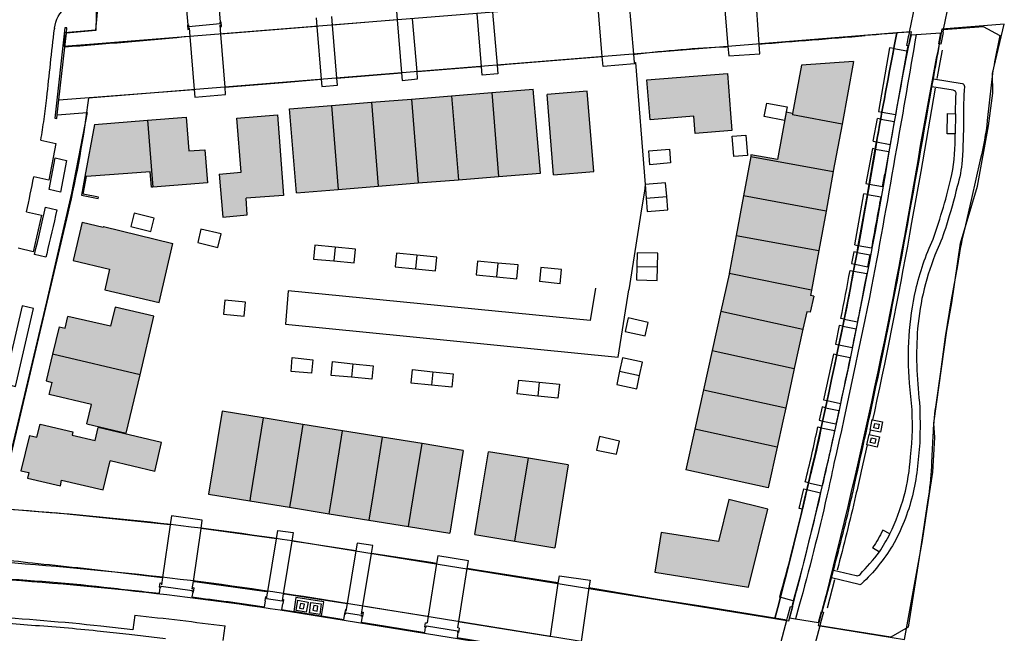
# Model space of a CAD drawing. Header units: metres. Extents: x 89795 to 94000, y 463250 to 466585.
# Tile 138 of 185: x 90642 to 90789, y 465479 to 465571. Entities that reach past the tile are written whole.
import ezdxf

# ---------------------------------------------------------------- set-up
doc = ezdxf.new("R2010")
doc.units = ezdxf.units.M
doc.layers.add('92.1_Bestaande bebouwing - Existing building H', color=7, linetype='Continuous', true_color=0xb5b6af)
doc.layers.add('XXX_Background', color=3, linetype='Continuous')

msp = doc.modelspace()

# ---------------------------------------------------------------- hatches: boundary and pattern name
at = {"layer": '92.1_Bestaande bebouwing - Existing building H'}
for points in [[(90766.21, 465564.82), (90758.43, 465564.26), (90757.11, 465557.08), (90757.08, 465556.85), (90764.48, 465555.49)], [(90747.37, 465563.02), (90735.36, 465562.1), (90735.84, 465556.13), (90742.34, 465556.65), (90742.54, 465554.1), (90748.02, 465554.53), (90747.82, 465557.09)], [(90712.2, 465560.2), (90706.22, 465559.71), (90707.23, 465547.19), (90713.21, 465547.66)], [(90718.39, 465560.7), (90712.2, 465560.2), (90713.21, 465547.66), (90719.48, 465548.17)], [(90726.45, 465560.38), (90720.46, 465559.9), (90721.43, 465547.91), (90727.43, 465548.4)], [(90694.26, 465558.75), (90688.28, 465558.26), (90689.28, 465545.75), (90695.26, 465546.23)], [(90700.24, 465559.23), (90694.26, 465558.75), (90695.26, 465546.23), (90701.24, 465546.71)], [(90706.22, 465559.71), (90700.24, 465559.23), (90701.24, 465546.71), (90707.23, 465547.19)], [(90688.28, 465558.26), (90682.02, 465557.76), (90683.04, 465545.25), (90689.28, 465545.75)], [(90764.48, 465555.49), (90757.08, 465556.85), (90757.11, 465557.08), (90756.13, 465557.28), (90754.83, 465550.21), (90750.89, 465550.91), (90750.85, 465550.67), (90763.17, 465548.41), (90763.17, 465548.44)], [(90660.82, 465556.07), (90652.92, 465555.42), (90651.48, 465547.65), (90651.7, 465547.66), (90657.88, 465548.11), (90661.24, 465548.38), (90661.44, 465546.07), (90661.62, 465546.09)], [(90666.59, 465556.54), (90660.82, 465556.07), (90661.62, 465546.09), (90669.76, 465546.73), (90669.37, 465551.65), (90666.99, 465551.48)], [(90680.21, 465556.85), (90674.17, 465556.36), (90674.83, 465548.29), (90671.54, 465548.02), (90672.07, 465541.61), (90675.72, 465541.92), (90675.53, 465544.42), (90681.11, 465544.84)], [(90763.17, 465548.41), (90750.85, 465550.67), (90749.77, 465544.77), (90762.09, 465542.51)], [(90762.09, 465542.51), (90749.77, 465544.77), (90748.68, 465538.87), (90761.01, 465536.61)], [(90664.61, 465537.69), (90654.24, 465540.19), (90654.23, 465540.12), (90651.07, 465540.84), (90649.71, 465535.15), (90655.18, 465533.85), (90654.44, 465530.73), (90662.55, 465528.84)], [(90761.01, 465536.61), (90748.68, 465538.87), (90747.64, 465533.19), (90759.93, 465530.71)], [(90760.26, 465529.79), (90759.78, 465529.89), (90759.93, 465530.71), (90747.64, 465533.19), (90747.62, 465533.1), (90746.4, 465527.55), (90758.65, 465524.86), (90759.22, 465527.46), (90759.74, 465527.4)], [(90661.79, 465526.81), (90655.99, 465528.15), (90655.3, 465525.31), (90648.95, 465526.78), (90648.52, 465525.02), (90647.66, 465525.22), (90646.66, 465521.15), (90659.71, 465518.04)], [(90758.65, 465524.86), (90746.4, 465527.55), (90745.11, 465521.69), (90757.35, 465519)], [(90659.71, 465518.04), (90646.66, 465521.15), (90645.68, 465517.16), (90646.58, 465516.94), (90646.14, 465515.14), (90652.49, 465513.63), (90651.79, 465510.74), (90657.65, 465509.35)], [(90757.3, 465518.76), (90757.35, 465519), (90745.11, 465521.69), (90743.82, 465515.83), (90756.07, 465513.14)], [(90756.07, 465513.14), (90743.82, 465515.83), (90742.52, 465509.97), (90754.78, 465507.28), (90755.64, 465511.17)], [(90684.03, 465510.66), (90671.96, 465512.62), (90669.95, 465500.24), (90671.46, 465500), (90676.1, 465499.25), (90682.02, 465498.29)], [(90662.92, 465507.94), (90653.45, 465510.18), (90653, 465508.26), (90649.57, 465509.08), (90649.69, 465509.57), (90644.79, 465510.71), (90644.33, 465508.75), (90643.2, 465509.01), (90641.92, 465503.75), (90643.1, 465503.49), (90642.9, 465502.62), (90647.82, 465501.48), (90648.01, 465502.33), (90654.22, 465500.88), (90655.23, 465505.21), (90661.91, 465503.65)], [(90689.95, 465509.71), (90684.03, 465510.66), (90682.3, 465500), (90682.02, 465498.29), (90687.95, 465497.33), (90688.38, 465500)], [(90695.87, 465508.75), (90689.95, 465509.71), (90688.38, 465500), (90687.95, 465497.33), (90693.87, 465496.37), (90694.46, 465500)], [(90701.8, 465507.79), (90695.87, 465508.75), (90694.46, 465500), (90693.87, 465496.37), (90699.79, 465495.41), (90700.54, 465500)], [(90754.78, 465507.28), (90742.52, 465509.97), (90741.18, 465503.89), (90753.45, 465501.21)], [(90706.86, 465500), (90707.96, 465506.79), (90701.8, 465507.79), (90700.54, 465500), (90699.79, 465495.41), (90705.95, 465494.42)], [(90716.75, 465500), (90717.67, 465505.6), (90711.72, 465506.58), (90710.63, 465500), (90709.67, 465494.21), (90715.64, 465493.23)], [(90722.87, 465500), (90723.63, 465504.63), (90717.67, 465505.6), (90716.75, 465500), (90715.64, 465493.23), (90721.6, 465492.25)], [(90753.43, 465498.01), (90747.6, 465499.46), (90746.04, 465493.17), (90737.49, 465494.55), (90736.54, 465488.63), (90750.53, 465486.36)]]:
    msp.add_hatch(color=256, dxfattribs=at).paths.add_polyline_path(points)

# ---------------------------------------------------------------- linework, layer by layer
at = {"layer": 'XXX_Background'}
for points in [[(90652.84, 465567.47), (90776.49, 465577.43), (90776.49, 465577.43), (90776.92, 465579.47, 0.451874), (90772.93, 465583.97), (90653.53, 465574.35), (90653.05, 465569.5), (90648.45, 465569.13, -0.003182), (90648.3, 465567.11)], [(90780.85, 465528.8), (90782.14, 465537.72), (90784.69, 465546.23), (90786.32, 465555.23), (90787, 465560.11), (90786.92, 465563.04), (90788.7, 465570.39), (90779.4, 465569.64, 0.005365), (90776.15, 465552.28, -0.022923), (90760.91, 465480.63), (90773.82, 465478.55), (90776.47, 465493.32), (90777.48, 465500), (90778.02, 465503.55), (90778.34, 465508.69), (90778.17, 465510.87), (90780.1, 465524.68)], [(90685.66, 465484.71, 0.024317), (90636.39, 465490.24), (90635.81, 465487.77, -0.024503), (90685.26, 465482.24), (90753.81, 465471.15, -0.446442), (90753.81, 465471.15), (90754.47, 465473.57)]]:
    msp.add_lwpolyline(points, format="xyb", close=True, dxfattribs=at)
for points in [[(90779.65, 465569.61), (90781.33, 465577.84)], [(90776.19, 465577.43), (90774.52, 465569.21)], [(90671.74, 465570.7), (90671.36, 465575.12)], [(90746.78, 465575.03), (90747.46, 465567.06)], [(90752.09, 465567.43), (90751.57, 465575.42)], [(90653.21, 465573.67), (90653.1, 465569.44), (90648.72, 465569.08)], [(90666.47, 465574.73), (90666.85, 465570.29)], [(90728.68, 465565.58), (90728.02, 465573.49)], [(90732.65, 465573.88), (90733.37, 465565.92)], [(90698, 465572.34), (90698.1, 465571.03)], [(90710.67, 465564.09), (90710.02, 465571.99)], [(90712.34, 465572.18), (90712.99, 465564.29)], [(90666.97, 465570.08), (90671.68, 465570.49)], [(90671.68, 465570.49), (90671.66, 465570.71)], [(90671.74, 465570.7), (90671.66, 465570.71)], [(90671.66, 465570.26), (90671.7, 465570.26), (90671.72, 465570.03), (90671.88, 465570.04), (90671.83, 465570.69), (90671.74, 465570.7)], [(90686.02, 465571.36), (90686.12, 465570.07)], [(90688.46, 465570.26), (90688.35, 465571.54)], [(90698.1, 465571.03), (90688.46, 465570.26)], [(90698.1, 465571.03), (90698.72, 465563.14)], [(90701.05, 465563.32), (90700.4, 465571.22)], [(90646.95, 465569.79), (90646.93, 465569.7)], [(90648.81, 465569.84), (90648.5, 465569.88), (90647, 465556.38), (90647.3, 465556.34), (90647.36, 465556.87)], [(90648.49, 465566.98), (90648.72, 465569.08)], [(90648.72, 465569.08), (90648.81, 465569.84)], [(90666.85, 465570.29), (90666.78, 465570.28), (90666.86, 465569.62), (90667.02, 465569.64), (90667.01, 465569.86), (90667.05, 465569.87)], [(90666.94, 465570.31), (90666.85, 465570.29)], [(90666.94, 465570.31), (90666.97, 465570.08)], [(90667.05, 465569.87), (90667.16, 465568.56)], [(90671.77, 465568.93), (90671.66, 465570.26)], [(90686.12, 465570.07), (90686, 465570.06), (90671.77, 465568.93)], [(90686.12, 465570.07), (90686.77, 465562.18)], [(90689.08, 465562.36), (90688.46, 465570.26)], [(90774.52, 465569.21), (90774.43, 465568.76)], [(90775.53, 465568.84), (90779.24, 465569.12)], [(90779.04, 465567.45), (90778.91, 465567.48), (90779.24, 465569.12)], [(90779.56, 465569.16), (90779.21, 465567.41), (90779.04, 465567.45)], [(90779.56, 465569.16), (90779.65, 465569.61)], [(90779.65, 465569.61), (90785.54, 465570.06), (90788.04, 465568.71)], [(90667.16, 465568.56), (90666.3, 465568.49)], [(90667.16, 465568.56), (90667.79, 465560.65)], [(90672.4, 465561.02), (90671.77, 465568.93)], [(90774.3, 465567.17), (90774.13, 465567.21), (90774.43, 465568.76)], [(90774.78, 465568.79), (90774.42, 465567.14), (90774.3, 465567.17)], [(90774.78, 465568.79), (90775.53, 465568.84)], [(90788.04, 465568.71), (90787.25, 465564.77)], [(90647.61, 465559.11), (90648.49, 465566.98)], [(90747.21, 465567.04), (90747.46, 465567.06)], [(90747.46, 465567.06), (90747.58, 465565.7), (90752.19, 465566), (90752.09, 465567.43)], [(90772.19, 465566.75), (90771.58, 465566.86), (90769.94, 465557.36)], [(90770.46, 465557.27), (90772.19, 465566.75)], [(90772.19, 465566.75), (90774.16, 465566.41)], [(90774.16, 465566.41), (90772.45, 465556.91)], [(90774.3, 465567.17), (90774.16, 465566.41)], [(90779.41, 465566.54), (90778.65, 465562.29)], [(90712.99, 465564.29), (90714.49, 465564.42), (90728.11, 465565.53), (90728.68, 465565.58)], [(90733.48, 465564.69), (90733.5, 465564.49), (90728.81, 465564.09), (90728.68, 465565.58)], [(90733.37, 465565.92), (90733.61, 465565.93)], [(90733.37, 465565.92), (90733.48, 465564.69)], [(90733.48, 465564.69), (90733.66, 465564.69), (90735.1, 465546.47)], [(90766.21, 465564.82), (90758.43, 465564.26)], [(90766.21, 465564.82), (90764.48, 465555.49)], [(90689.08, 465562.36), (90698.72, 465563.14)], [(90698.72, 465563.14), (90698.81, 465562)], [(90698.81, 465562), (90701.14, 465562.25), (90701.05, 465563.32)], [(90701.05, 465563.32), (90710.42, 465564.07), (90710.67, 465564.09)], [(90712.99, 465564.29), (90713.1, 465562.99), (90710.77, 465562.79), (90710.67, 465564.09)], [(90758.43, 465564.26), (90757.11, 465557.08)], [(90672.4, 465561.02), (90681.67, 465561.77), (90686.77, 465562.18)], [(90686.77, 465562.18), (90686.86, 465561.1), (90689.16, 465561.32), (90689.08, 465562.36)], [(90735.84, 465556.13), (90735.36, 465562.1), (90747.37, 465563.02), (90747.82, 465557.09)], [(90777.9, 465561.07), (90778.11, 465562.23)], [(90778.11, 465562.23), (90782.39, 465561.54)], [(90647.61, 465559.11), (90667.75, 465560.65), (90667.79, 465560.65)], [(90667.79, 465560.65), (90667.88, 465559.52), (90672.49, 465559.89), (90672.4, 465561.02)], [(90706.22, 465559.71), (90712.2, 465560.2)], [(90712.2, 465560.2), (90718.39, 465560.7)], [(90712.2, 465560.2), (90713.21, 465547.66)], [(90719.48, 465548.17), (90718.39, 465560.7)], [(90727.43, 465548.4), (90726.45, 465560.38), (90720.46, 465559.9)], [(90778.4, 465560.84), (90776.22, 465548.39), (90774.87, 465540.81)], [(90781.09, 465560.55), (90777.9, 465561.07)], [(90786.73, 465561.31), (90786.15, 465556.03)], [(90647.36, 465556.87), (90647.61, 465559.11)], [(90688.28, 465558.26), (90694.26, 465558.75)], [(90694.26, 465558.75), (90700.24, 465559.23)], [(90694.26, 465558.75), (90695.26, 465546.23)], [(90700.24, 465559.23), (90706.22, 465559.71)], [(90700.24, 465559.23), (90701.24, 465546.71)], [(90706.22, 465559.71), (90707.23, 465547.19)], [(90721.43, 465547.91), (90720.46, 465559.9)], [(90647.36, 465556.87), (90651.81, 465557.2), (90649.46, 465545.18), (90645.77, 465528.98), (90640.35, 465506.1)], [(90683.04, 465545.25), (90682.02, 465557.76), (90688.28, 465558.26)], [(90688.28, 465558.26), (90689.28, 465545.75)], [(90756.13, 465557.28), (90754.83, 465550.21), (90750.89, 465550.91), (90750.85, 465550.67)], [(90752.88, 465556.61), (90753.27, 465558.63), (90756.27, 465558.07), (90755.89, 465556.03), (90752.88, 465556.61)], [(90757.11, 465557.08), (90756.13, 465557.28)], [(90769.94, 465557.36), (90770.46, 465557.27)], [(90770.26, 465556.23), (90770.46, 465557.27)], [(90770.46, 465557.27), (90772.45, 465556.91)], [(90652.92, 465555.42), (90660.82, 465556.07)], [(90660.82, 465556.07), (90666.59, 465556.54), (90666.99, 465551.48), (90669.37, 465551.65), (90669.76, 465546.73)], [(90660.82, 465556.07), (90661.62, 465546.09)], [(90674.83, 465548.29), (90674.17, 465556.36), (90680.21, 465556.85), (90681.11, 465544.84)], [(90742.34, 465556.65), (90735.84, 465556.13)], [(90742.54, 465554.1), (90742.34, 465556.65)], [(90747.82, 465557.09), (90748.02, 465554.53)], [(90757.11, 465557.08), (90757.08, 465556.85)], [(90764.48, 465555.49), (90757.08, 465556.85)], [(90769.14, 465552.93), (90769.76, 465556.32)], [(90769.64, 465552.82), (90770.26, 465556.23)], [(90770.26, 465556.23), (90769.76, 465556.32)], [(90770.26, 465556.23), (90772.27, 465555.87)], [(90772.27, 465555.87), (90771.65, 465552.46)], [(90781.39, 465554.05), (90780.18, 465554.06), (90780.22, 465557.06), (90781.43, 465557.04)], [(90781.43, 465557.04), (90781.39, 465554.05)], [(90652.92, 465555.42), (90651.48, 465547.65)], [(90748.02, 465554.53), (90742.54, 465554.1)], [(90764.48, 465555.49), (90763.17, 465548.44), (90763.17, 465548.41)], [(90644.91, 465553.1), (90647.15, 465552.6), (90646.08, 465547.11), (90643.86, 465547.63)], [(90748.09, 465553.7), (90750.14, 465553.85), (90750.36, 465550.81), (90748.31, 465550.66), (90748.09, 465553.7)], [(90769.14, 465552.93), (90769.64, 465552.82)], [(90769.45, 465551.77), (90769.64, 465552.82)], [(90769.64, 465552.82), (90771.65, 465552.46)], [(90735.82, 465549.43), (90735.65, 465551.52), (90738.73, 465551.74), (90738.87, 465549.69), (90735.82, 465549.43)], [(90769.45, 465551.77), (90769.04, 465551.84), (90768.02, 465546.61)], [(90768.53, 465546.51), (90769.45, 465551.77)], [(90769.45, 465551.77), (90771.47, 465551.41)], [(90771.47, 465551.41), (90770.85, 465548)], [(90647.83, 465545.34), (90646.13, 465545.71), (90647.05, 465550.43), (90648.74, 465550.06), (90647.83, 465545.34)], [(90750.85, 465550.67), (90749.77, 465544.77)], [(90750.85, 465550.67), (90763.17, 465548.41)], [(90785.12, 465550.17), (90783.82, 465544.37), (90782.67, 465539.38)], [(90661.62, 465546.09), (90661.44, 465546.07), (90661.24, 465548.38), (90657.88, 465548.11), (90651.7, 465547.66)], [(90721.43, 465547.91), (90727.43, 465548.4)], [(90763.17, 465548.41), (90762.09, 465542.51)], [(90651.48, 465547.65), (90650.96, 465544.86), (90653.48, 465544.38)], [(90651.22, 465545.02), (90651.7, 465547.66)], [(90651.7, 465547.66), (90651.48, 465547.65)], [(90671.54, 465548.02), (90674.83, 465548.29)], [(90671.54, 465548.02), (90672.07, 465541.61), (90675.72, 465541.92)], [(90701.24, 465546.71), (90707.23, 465547.19)], [(90707.23, 465547.19), (90713.21, 465547.66)], [(90713.21, 465547.66), (90719.48, 465548.17)], [(90770.53, 465546.15), (90770.85, 465548)], [(90669.76, 465546.73), (90661.62, 465546.09)], [(90683.04, 465545.25), (90689.28, 465545.75)], [(90689.28, 465545.75), (90695.26, 465546.23)], [(90695.26, 465546.23), (90701.24, 465546.71)], [(90735.1, 465546.47), (90735.01, 465545.49), (90734.59, 465543.16)], [(90738.32, 465544.69), (90738.15, 465546.7), (90735.1, 465546.47)], [(90735.1, 465546.47), (90735.26, 465544.44)], [(90768.02, 465546.61), (90768.53, 465546.51)], [(90768.27, 465544.99), (90768.53, 465546.51)], [(90768.53, 465546.51), (90770.53, 465546.15)], [(90653.48, 465544.38), (90653.52, 465544.59), (90651.22, 465545.02)], [(90681.11, 465544.84), (90675.53, 465544.42)], [(90675.72, 465541.92), (90675.53, 465544.42)], [(90735.26, 465544.44), (90735.42, 465542.42), (90738.49, 465542.68), (90738.32, 465544.69)], [(90735.26, 465544.44), (90738.32, 465544.69)], [(90749.77, 465544.77), (90748.68, 465538.87)], [(90762.09, 465542.51), (90749.77, 465544.77)], [(90766.38, 465537.47), (90767.75, 465545.08)], [(90766.89, 465537.37), (90768.27, 465544.99)], [(90768.27, 465544.99), (90767.75, 465545.08)], [(90768.27, 465544.99), (90770.26, 465544.63)], [(90645.6, 465543.1), (90647.29, 465542.69)], [(90734.59, 465543.16), (90732.68, 465530.77)], [(90762.09, 465542.51), (90761.01, 465536.61)], [(90642.78, 465542.4), (90645, 465541.89)], [(90645, 465541.89), (90643.75, 465536.42)], [(90658.33, 465540.19), (90661.33, 465539.45), (90661.83, 465541.46), (90658.83, 465542.2), (90658.33, 465540.19)], [(90651.07, 465540.84), (90649.71, 465535.15), (90655.18, 465533.85)], [(90651.07, 465540.84), (90654.23, 465540.12)], [(90654.24, 465540.19), (90654.23, 465540.12)], [(90654.24, 465540.19), (90664.61, 465537.69)], [(90668.33, 465537.81), (90671.33, 465537.09), (90671.8, 465539.11), (90668.81, 465539.81), (90668.33, 465537.81)], [(90748.68, 465538.87), (90747.64, 465533.19)], [(90748.68, 465538.87), (90761.01, 465536.61)], [(90643.75, 465536.42), (90641.51, 465536.99)], [(90662.55, 465528.84), (90664.61, 465537.69)], [(90685.81, 465537.4), (90685.61, 465535.34), (90688.64, 465535.06)], [(90688.84, 465537.1), (90685.81, 465537.4)], [(90688.64, 465535.06), (90691.68, 465534.78), (90691.86, 465536.8), (90688.84, 465537.1)], [(90688.84, 465537.1), (90688.64, 465535.06)], [(90766.38, 465537.47), (90766.89, 465537.37)], [(90766.73, 465536.33), (90766.89, 465537.37)], [(90766.89, 465537.37), (90768.87, 465537)], [(90645.65, 465535.64), (90643.96, 465536.04)], [(90645.78, 465536.12), (90645.65, 465535.64)], [(90697.97, 465536.22), (90697.77, 465534.17), (90700.8, 465533.88)], [(90701, 465535.92), (90697.97, 465536.22)], [(90700.8, 465533.88), (90703.83, 465533.58), (90704.03, 465535.62), (90701, 465535.92)], [(90701, 465535.92), (90700.8, 465533.88)], [(90733.93, 465536.29), (90733.87, 465534.25)], [(90736.94, 465534.18), (90736.98, 465536.21), (90733.93, 465536.29)], [(90761.01, 465536.61), (90759.93, 465530.71)], [(90766.73, 465536.33), (90766.22, 465536.42), (90765.88, 465534.66)], [(90766.39, 465534.56), (90766.73, 465536.33)], [(90766.73, 465536.33), (90768.68, 465535.97)], [(90768.35, 465534.2), (90768.68, 465535.97)], [(90655.18, 465533.85), (90654.44, 465530.73), (90662.55, 465528.84)], [(90710.09, 465535.04), (90709.9, 465532.98), (90712.93, 465532.69)], [(90713.12, 465534.75), (90710.09, 465535.04)], [(90712.93, 465532.69), (90715.96, 465532.4), (90716.15, 465534.46), (90713.12, 465534.75)], [(90713.12, 465534.75), (90712.93, 465532.69)], [(90722.42, 465531.67), (90722.62, 465533.76), (90719.54, 465534.07), (90719.33, 465531.98)], [(90733.87, 465534.25), (90733.82, 465532.22), (90736.9, 465532.16), (90736.94, 465534.18)], [(90733.87, 465534.25), (90736.94, 465534.18)], [(90765.88, 465534.66), (90766.39, 465534.56)], [(90766.2, 465533.53), (90766.39, 465534.56)], [(90766.39, 465534.56), (90768.35, 465534.2)], [(90781.7, 465534.39), (90780.79, 465529.26), (90779.86, 465523.72), (90779.16, 465518.53), (90778.43, 465513.26)], [(90747.62, 465533.1), (90746.4, 465527.55)], [(90747.64, 465533.19), (90747.62, 465533.1)], [(90759.93, 465530.71), (90747.64, 465533.19)], [(90765.68, 465533.62), (90766.2, 465533.53)], [(90766.2, 465533.53), (90768.16, 465533.17)], [(90768.16, 465533.17), (90767.8, 465531.25), (90767.44, 465529.33)], [(90727.67, 465530.98), (90726.87, 465526.18), (90681.84, 465530.6), (90681.41, 465525.63), (90731.06, 465520.71), (90732.68, 465530.77)], [(90722.42, 465531.67), (90719.33, 465531.98)], [(90760.26, 465529.79), (90759.74, 465527.4), (90759.22, 465527.46), (90758.65, 465524.86)], [(90759.93, 465530.71), (90759.78, 465529.89)], [(90760.26, 465529.79), (90759.78, 465529.89)], [(90639.41, 465516.77), (90641.11, 465516.34), (90643.79, 465527.94), (90642.13, 465528.34), (90639.41, 465516.77)], [(90661.79, 465526.81), (90655.99, 465528.15), (90655.3, 465525.31), (90648.95, 465526.78)], [(90672.36, 465529.19), (90672.16, 465527.12), (90675.23, 465526.82), (90675.44, 465528.9), (90672.36, 465529.19)], [(90648.52, 465525.02), (90648.95, 465526.78)], [(90659.71, 465518.04), (90661.79, 465526.81)], [(90732.57, 465526.55), (90732.11, 465524.54), (90735.1, 465523.88), (90735.54, 465525.88), (90732.57, 465526.55)], [(90746.4, 465527.55), (90745.11, 465521.69)], [(90746.4, 465527.55), (90758.65, 465524.86)], [(90764.82, 465526.38), (90764.3, 465526.47)], [(90764.6, 465525.34), (90764.82, 465526.38)], [(90764.82, 465526.38), (90766.78, 465525.98)], [(90647.66, 465525.22), (90646.66, 465521.15)], [(90647.66, 465525.22), (90648.52, 465525.02)], [(90764.6, 465525.34), (90764.07, 465525.45), (90763.51, 465522.66)], [(90764.02, 465522.56), (90764.6, 465525.34)], [(90764.6, 465525.34), (90766.57, 465524.94)], [(90758.65, 465524.86), (90757.35, 465519)], [(90763.51, 465522.66), (90764.02, 465522.56)], [(90763.71, 465521.04), (90764.02, 465522.56)], [(90764.02, 465522.56), (90766, 465522.15)], [(90646.66, 465521.15), (90645.68, 465517.16)], [(90659.71, 465518.04), (90646.66, 465521.15)], [(90682.25, 465518.56), (90682.43, 465520.63), (90685.51, 465520.3), (90685.3, 465518.3), (90682.25, 465518.56)], [(90734.7, 465519.95), (90731.71, 465520.59), (90731.28, 465518.6)], [(90745.11, 465521.69), (90743.82, 465515.83)], [(90745.11, 465521.69), (90757.35, 465519)], [(90763.71, 465521.04), (90763.22, 465521.14), (90761.74, 465514.32)], [(90762.25, 465514.21), (90763.71, 465521.04)], [(90763.71, 465521.04), (90765.69, 465520.63)], [(90688.23, 465517.98), (90688.42, 465520.04), (90691.46, 465519.72)], [(90691.46, 465519.72), (90694.5, 465519.39), (90694.29, 465517.42), (90691.26, 465517.7)], [(90691.46, 465519.72), (90691.26, 465517.7)], [(90734.27, 465517.96), (90734.7, 465519.95)], [(90757.35, 465519), (90757.3, 465518.76), (90756.07, 465513.14)], [(90657.65, 465509.35), (90659.71, 465518.04)], [(90691.26, 465517.7), (90688.23, 465517.98)], [(90700.18, 465516.8), (90700.37, 465518.84), (90703.41, 465518.52)], [(90703.41, 465518.52), (90706.46, 465518.2), (90706.26, 465516.24), (90703.22, 465516.52)], [(90703.41, 465518.52), (90703.22, 465516.52)], [(90731.28, 465518.6), (90730.85, 465516.62), (90733.84, 465515.97), (90734.27, 465517.96)], [(90731.28, 465518.6), (90734.27, 465517.96)], [(90645.68, 465517.16), (90646.58, 465516.94)], [(90652.49, 465513.63), (90646.14, 465515.14), (90646.58, 465516.94)], [(90703.22, 465516.52), (90700.18, 465516.8)], [(90716.02, 465515.22), (90716.24, 465517.27), (90719.27, 465516.96)], [(90719.27, 465516.96), (90722.3, 465516.65), (90722.09, 465514.57), (90719.06, 465514.9)], [(90719.27, 465516.96), (90719.06, 465514.9)], [(90774.87, 465513.83), (90774.57, 465516.83)], [(90719.06, 465514.9), (90716.02, 465515.22)], [(90743.82, 465515.83), (90742.52, 465509.97)], [(90743.82, 465515.83), (90756.07, 465513.14)], [(90651.79, 465510.74), (90652.49, 465513.63)], [(90756.07, 465513.14), (90755.64, 465511.17), (90754.78, 465507.28)], [(90762.02, 465513.16), (90761.5, 465513.27), (90761.09, 465511.28)], [(90761.6, 465511.17), (90762.02, 465513.16)], [(90761.74, 465514.32), (90762.25, 465514.21)], [(90762.02, 465513.16), (90762.25, 465514.21)], [(90762.02, 465513.16), (90764.01, 465512.72)], [(90762.25, 465514.21), (90764.24, 465513.78)], [(90678.1, 465511.62), (90671.96, 465512.62), (90669.95, 465500.24)], [(90764.01, 465512.72), (90763.79, 465511.73), (90763.58, 465510.74)], [(90769.31, 465512.61), (90769.03, 465511.35)], [(90644.33, 465508.75), (90644.79, 465510.71)], [(90644.79, 465510.71), (90649.69, 465509.57)], [(90651.79, 465510.74), (90657.65, 465509.35)], [(90653, 465508.26), (90653.45, 465510.18)], [(90662.92, 465507.94), (90653.45, 465510.18)], [(90678.1, 465511.62), (90676.22, 465500)], [(90684.03, 465510.66), (90678.1, 465511.62)], [(90684.03, 465510.66), (90682.3, 465500)], [(90689.95, 465509.71), (90684.03, 465510.66)], [(90760.87, 465510.28), (90761.39, 465510.15)], [(90761.09, 465511.28), (90761.6, 465511.17)], [(90761.39, 465510.15), (90761.6, 465511.17)], [(90761.6, 465511.17), (90763.58, 465510.74)], [(90768.69, 465509.8), (90768.66, 465509.81), (90768.97, 465511.37), (90769.03, 465511.35)], [(90770.53, 465511.06), (90770.22, 465509.5), (90768.69, 465509.8)], [(90769.03, 465511.35), (90770.53, 465511.06)], [(90770.01, 465510.68), (90769.88, 465510.02), (90769.23, 465510.16), (90769.36, 465510.81), (90770.01, 465510.68)], [(90643.2, 465509.01), (90641.92, 465503.75), (90643.1, 465503.49)], [(90643.2, 465509.01), (90644.33, 465508.75)], [(90649.69, 465509.57), (90649.57, 465509.08)], [(90649.57, 465509.08), (90653, 465508.26)], [(90688.38, 465500), (90689.95, 465509.71)], [(90695.87, 465508.75), (90689.95, 465509.71)], [(90695.87, 465508.75), (90694.46, 465500)], [(90701.8, 465507.79), (90695.87, 465508.75)], [(90731.29, 465508.17), (90728.29, 465508.85), (90727.86, 465506.84), (90730.84, 465506.2), (90731.29, 465508.17)], [(90742.52, 465509.97), (90741.18, 465503.89)], [(90754.78, 465507.28), (90742.52, 465509.97)], [(90761.39, 465510.15), (90763.36, 465509.73)], [(90768.21, 465507.6), (90768.17, 465507.61), (90768.51, 465509.16), (90768.55, 465509.15)], [(90770.06, 465508.81), (90769.71, 465507.27), (90768.21, 465507.6)], [(90768.69, 465509.8), (90768.55, 465509.15)], [(90768.55, 465509.15), (90770.06, 465508.81)], [(90778.04, 465508.94), (90777.85, 465505)], [(90661.91, 465503.65), (90662.92, 465507.94)], [(90700.54, 465500), (90701.8, 465507.79)], [(90707.96, 465506.79), (90701.8, 465507.79)], [(90754.78, 465507.28), (90753.45, 465501.21), (90741.18, 465503.89)], [(90768.21, 465507.6), (90767.34, 465503.66)], [(90769.38, 465507.81), (90768.7, 465507.97), (90768.86, 465508.66), (90769.54, 465508.5), (90769.38, 465507.81)], [(90776.07, 465507.92), (90775.68, 465503.93)], [(90707.96, 465506.79), (90706.86, 465500)], [(90710.63, 465500), (90711.72, 465506.58)], [(90717.67, 465505.6), (90711.72, 465506.58)], [(90654.22, 465500.88), (90655.23, 465505.21)], [(90661.91, 465503.65), (90655.23, 465505.21)], [(90716.75, 465500), (90717.67, 465505.6)], [(90723.63, 465504.63), (90717.67, 465505.6)], [(90723.63, 465504.63), (90722.87, 465500)], [(90643.1, 465503.49), (90642.9, 465502.62), (90647.82, 465501.48)], [(90647.82, 465501.48), (90648.01, 465502.33)], [(90648.01, 465502.33), (90654.22, 465500.88)], [(90759.49, 465501.96), (90758.99, 465502.08)], [(90759.21, 465500.95), (90759.49, 465501.96)], [(90759.49, 465501.96), (90761.53, 465501.49)], [(90669.95, 465500.24), (90671.46, 465500)], [(90671.46, 465500), (90676.1, 465499.25)], [(90676.22, 465500), (90676.1, 465499.25)], [(90682.3, 465500), (90682.02, 465498.29)], [(90687.95, 465497.33), (90688.38, 465500)], [(90694.46, 465500), (90693.87, 465496.37)], [(90699.79, 465495.41), (90700.54, 465500)], [(90706.86, 465500), (90705.95, 465494.42)], [(90709.67, 465494.21), (90710.63, 465500)], [(90715.64, 465493.23), (90716.75, 465500)], [(90722.87, 465500), (90721.6, 465492.25)], [(90758.07, 465498.13), (90758.51, 465500)], [(90758.51, 465500), (90758.76, 465501.06)], [(90759.01, 465500), (90758.59, 465498.02)], [(90758.76, 465501.06), (90759.21, 465500.95)], [(90759.21, 465500.95), (90759.01, 465500)], [(90759.21, 465500.95), (90761.29, 465500.46)], [(90761.29, 465500.46), (90761.24, 465500.23), (90761.18, 465500)], [(90765.98, 465500), (90766.06, 465500.33), (90766.13, 465500.65)], [(90777.39, 465500), (90777.35, 465499.7), (90777.3, 465499.41)], [(90676.1, 465499.25), (90682.02, 465498.29)], [(90750.53, 465486.36), (90753.43, 465498.01), (90747.6, 465499.46), (90746.04, 465493.17)], [(90777.3, 465499.41), (90776.13, 465491.72), (90774.37, 465480.41), (90771.77, 465478.88), (90761.17, 465480.6)], [(90639.18, 465498.12), (90646.91, 465497.45)], [(90664.22, 465495.68), (90646.91, 465497.45)], [(90669.01, 465496.37), (90664.41, 465497.01), (90664.22, 465495.68)], [(90682.02, 465498.29), (90687.95, 465497.33)], [(90687.95, 465497.33), (90693.87, 465496.37)], [(90758.59, 465498.02), (90758.07, 465498.13)], [(90664.22, 465495.68), (90663.06, 465487.79)], [(90664.23, 465495.68), (90664.17, 465495.69)], [(90668.82, 465495.12), (90669.01, 465496.37)], [(90693.87, 465496.37), (90699.79, 465495.41)], [(90667.67, 465487.22), (90668.82, 465495.12)], [(90680.06, 465493.57), (90668.82, 465495.12)], [(90668.96, 465495.1), (90668.86, 465495.11)], [(90680.06, 465493.57), (90680.27, 465494.85), (90682.59, 465494.53), (90682.38, 465493.23)], [(90699.79, 465495.41), (90705.95, 465494.42)], [(90709.67, 465494.21), (90715.64, 465493.23)], [(90746.04, 465493.17), (90737.49, 465494.55), (90736.54, 465488.63), (90750.53, 465486.36)], [(90771.63, 465494.35), (90770.56, 465494.87)], [(90678.77, 465485.7), (90680.06, 465493.57)], [(90682.38, 465493.23), (90681.08, 465485.39)], [(90691.93, 465491.77), (90684.12, 465492.98), (90682.38, 465493.23)], [(90694.44, 465492.6), (90692.13, 465492.96), (90691.93, 465491.77)], [(90694.24, 465491.41), (90694.44, 465492.6)], [(90715.64, 465493.23), (90721.6, 465492.25)], [(90691.93, 465491.77), (90690.64, 465483.93)], [(90692.94, 465483.57), (90694.24, 465491.41)], [(90703.98, 465489.9), (90703.11, 465490.04), (90694.24, 465491.41)], [(90769.05, 465492.27), (90770.05, 465491.62)], [(90703.98, 465489.9), (90702.71, 465482.02)], [(90708.73, 465490.29), (90704.16, 465491.04), (90703.98, 465489.9)], [(90708.55, 465489.16), (90708.73, 465490.29)], [(90657.19, 465488.53), (90663.06, 465487.79)], [(90707.28, 465481.23), (90708.55, 465489.16)], [(90722.14, 465486.98), (90722.06, 465487), (90710.03, 465488.92), (90708.55, 465489.16)], [(90762.9, 465487.76), (90763.2, 465488.93)], [(90763.2, 465488.93), (90766.59, 465488.09)], [(90662.73, 465486.33), (90662.64, 465486.35), (90662.74, 465487), (90662.91, 465486.97), (90662.91, 465486.74)], [(90663.06, 465487.79), (90662.91, 465486.74)], [(90663.01, 465487.8), (90663.06, 465487.8)], [(90667.51, 465486.1), (90667.67, 465487.22)], [(90667.67, 465487.22), (90668.22, 465487.15), (90678.26, 465485.77), (90678.77, 465485.7)], [(90720.98, 465479.04), (90722.14, 465486.98)], [(90722.14, 465486.98), (90722.3, 465488.07), (90726.87, 465487.39), (90726.7, 465486.25)], [(90758.11, 465487.69), (90757.21, 465484.34)], [(90761.54, 465482.69), (90762.9, 465487.76)], [(90763.34, 465487.45), (90762.24, 465483.21)], [(90767.03, 465486.76), (90762.9, 465487.76)], [(90662.6, 465485.45), (90662.73, 465486.33)], [(90662.82, 465486.3), (90662.73, 465486.33)], [(90662.82, 465486.3), (90662.86, 465486.53)], [(90662.86, 465486.53), (90667.51, 465485.89)], [(90667.57, 465485.64), (90667.46, 465484.9)], [(90667.51, 465485.89), (90667.47, 465485.65)], [(90667.57, 465485.64), (90667.47, 465485.65)], [(90667.51, 465486.1), (90667.55, 465486.09), (90667.58, 465486.3), (90667.75, 465486.27), (90667.66, 465485.63), (90667.57, 465485.64)], [(90678.6, 465484.68), (90678.77, 465485.7)], [(90681.08, 465485.39), (90680.9, 465484.31)], [(90681.08, 465485.39), (90681.6, 465485.32), (90690.64, 465483.93)], [(90726.7, 465486.25), (90725.55, 465478.27)], [(90756.23, 465481.43), (90743.77, 465483.47), (90736.94, 465484.53), (90726.97, 465486.21), (90726.7, 465486.25)], [(90678.28, 465483.43), (90678.43, 465484.3), (90678.39, 465484.31), (90678.49, 465484.96), (90678.6, 465484.94), (90678.57, 465484.69), (90678.6, 465484.68)], [(90678.6, 465484.68), (90680.9, 465484.31)], [(90680.9, 465484.31), (90680.96, 465484.3), (90681, 465484.55), (90681.11, 465484.52), (90681.03, 465483.88), (90680.99, 465483.88), (90680.85, 465483.05), (90682.65, 465482.76)], [(90686.81, 465482.1), (90687.12, 465484.17), (90682.96, 465484.83), (90682.65, 465482.76)], [(90684.53, 465482.62), (90683, 465482.89), (90683.27, 465484.41), (90684.8, 465484.14), (90684.53, 465482.62)], [(90683.5, 465483.24), (90684.13, 465483.11), (90684.28, 465483.82), (90683.64, 465483.95), (90683.5, 465483.24)], [(90686.54, 465482.31), (90684.99, 465482.54), (90685.22, 465484.09), (90686.77, 465483.86), (90686.54, 465482.31)], [(90690.43, 465483.96), (90690.63, 465483.93)], [(90690.64, 465483.93), (90690.45, 465482.77)], [(90757.21, 465484.34), (90755.19, 465484.88)], [(90757.21, 465484.34), (90756.97, 465483.45)], [(90682.65, 465482.76), (90682.93, 465482.72), (90686.71, 465482.11), (90686.81, 465482.1)], [(90685.63, 465483.63), (90685.51, 465482.91), (90686.14, 465482.8), (90686.27, 465483.53), (90685.63, 465483.63)], [(90690.13, 465481.56), (90690.27, 465482.4)], [(90690.36, 465483.03), (90690.25, 465482.41)], [(90690.25, 465482.41), (90690.27, 465482.4)], [(90690.27, 465482.4), (90690.44, 465482.38)], [(90690.36, 465483.03), (90690.48, 465483.01), (90690.45, 465482.77)], [(90690.47, 465482.56), (90690.44, 465482.38)], [(90690.47, 465482.56), (90692.74, 465482.21)], [(90692.75, 465482.41), (90692.94, 465483.57)], [(90692.75, 465482.41), (90692.82, 465482.4), (90692.88, 465482.64), (90693, 465482.62), (90692.89, 465482.01), (90692.85, 465482.01)], [(90692.94, 465483.57), (90694.14, 465483.38), (90702.31, 465482.09), (90702.71, 465482.02)], [(90756.34, 465481.82), (90756.77, 465483.5)], [(90757.07, 465483.42), (90756.65, 465481.77)], [(90756.77, 465483.5), (90756.97, 465483.45)], [(90756.97, 465483.45), (90757.07, 465483.42)], [(90758.04, 465483.48), (90757.56, 465481.62)], [(90760.95, 465481.07), (90761.43, 465482.72)], [(90761.71, 465482.64), (90761.28, 465481.02)], [(90761.43, 465482.72), (90761.54, 465482.69)], [(90761.54, 465482.69), (90761.71, 465482.64)], [(90658.95, 465482.19), (90658.64, 465480.01), (90653.87, 465480.55)], [(90686.81, 465482.1), (90690.13, 465481.56)], [(90692.74, 465482.21), (90692.7, 465482.03)], [(90692.85, 465482.01), (90692.7, 465482.03)], [(90692.85, 465482.01), (90692.71, 465481.15)], [(90692.71, 465481.15), (90696.17, 465480.59)], [(90702.32, 465480.4), (90702.23, 465480.43), (90702.34, 465481.05)], [(90702.34, 465481.05), (90702.55, 465481.02)], [(90702.71, 465482.02), (90702.55, 465481.02)], [(90707.12, 465480.28), (90707.28, 465481.23)], [(90707.28, 465481.23), (90707.47, 465481.2), (90720.8, 465479.07), (90720.98, 465479.04)], [(90754.14, 465473.59), (90756.23, 465481.43)], [(90756.23, 465481.43), (90756.34, 465481.82)], [(90756.65, 465481.77), (90757.56, 465481.62)], [(90757.56, 465481.62), (90760.95, 465481.07)], [(90761.28, 465481.02), (90761.17, 465480.6)], [(90663.5, 465478.68), (90658.09, 465479.28), (90653.31, 465479.82)], [(90672.1, 465478.42), (90672.42, 465480.59)], [(90696.17, 465480.59), (90702.21, 465479.62), (90702.32, 465480.4)], [(90702.41, 465480.37), (90702.32, 465480.4)], [(90702.41, 465480.37), (90702.45, 465480.6)], [(90702.45, 465480.6), (90707.09, 465479.85)], [(90707.15, 465479.61), (90707.05, 465478.85), (90720.48, 465476.67), (90720.59, 465477.4)], [(90707.09, 465479.85), (90707.07, 465479.62)], [(90707.15, 465479.61), (90707.07, 465479.62)], [(90707.33, 465480.25), (90707.12, 465480.28)], [(90707.33, 465480.25), (90707.26, 465479.6), (90707.15, 465479.61)], [(90761.17, 465480.6), (90759.08, 465472.77)]]:
    msp.add_lwpolyline(points, dxfattribs=at)
for points in [[(90646.95, 465569.79, -0.384124), (90652.01, 465574.15)], [(90645.79, 465559.39, -0.001662), (90646.93, 465569.7)], [(90774.52, 465569.21, 0.001914), (90767.93, 465568.7)], [(90666.3, 465568.49, -0.005922), (90648.49, 465566.98)], [(90752.09, 465567.43, 0.000753), (90767.93, 465568.7)], [(90775.53, 465568.84, -0.003079), (90772.6, 465551.83)], [(90733.61, 465565.93, -0.019736), (90747.21, 465567.04)], [(90778.11, 465562.23, 0.003361), (90779.04, 465567.45)], [(90787.25, 465564.77, 0.027625), (90786.73, 465561.31)], [(90773.44, 465535.91, 0.00195), (90777.9, 465561.07)], [(90781.51, 465559.96, 0.387596), (90781.09, 465560.55)], [(90782.39, 465561.54, -0.435019), (90782.74, 465561.11)], [(90782.74, 465561.11, 0.020125), (90782.62, 465556.09)], [(90645.39, 465556.2, 0.006899), (90645.79, 465559.39)], [(90781.43, 465557.04, -0.015408), (90781.51, 465559.96)], [(90644.91, 465553.1, 0.006492), (90645.39, 465556.2)], [(90782.62, 465556.09, -0.017545), (90782.39, 465550.08)], [(90786.15, 465556.03, -0.036878), (90785.12, 465550.17)], [(90780.88, 465547.95, 0.044392), (90781.39, 465554.05)], [(90772.6, 465551.83, -0.003723), (90768.9, 465531.25)], [(90782.39, 465550.08, -0.059559), (90781.67, 465546.15)], [(90642.78, 465542.4, 0.006673), (90643.86, 465547.63)], [(90778.07, 465538.33, 0.027688), (90780.88, 465547.95)], [(90781.67, 465546.15, -0.01701), (90780.05, 465540.39)], [(90770.26, 465544.63, -0.001061), (90768.87, 465537)], [(90643.96, 465536.04, 0.009577), (90645.6, 465543.1)], [(90647.29, 465542.69, -0.005424), (90645.78, 465536.12)], [(90774.87, 465540.81, -0.009341), (90769.31, 465512.61)], [(90780.05, 465540.39, -0.037962), (90778.63, 465536.61)], [(90775.48, 465530.76, -0.048141), (90778.07, 465538.33)], [(90782.67, 465539.38, 0.024387), (90781.7, 465534.39)], [(90769.55, 465516.25, 0.005795), (90773.44, 465535.91)], [(90778.63, 465536.61, 0.076953), (90775.76, 465524.98)], [(90764.3, 465526.47, 0.006824), (90765.68, 465533.62)], [(90766.2, 465533.53, -0.004895), (90764.82, 465526.38)], [(90768.9, 465531.25, -0.005579), (90763.28, 465504.83)], [(90774.57, 465516.83, -0.077375), (90775.48, 465530.76)], [(90767.44, 465529.33, -0.00115), (90766.78, 465525.98)], [(90766.57, 465524.94, -0.000759), (90766, 465522.15)], [(90775.76, 465524.98, 0.04995), (90776.05, 465513.94)], [(90765.69, 465520.63, -0.002325), (90764.24, 465513.78)], [(90766.13, 465500.65, 0.001867), (90769.55, 465516.25)], [(90774.71, 465505.82, 0.04755), (90774.87, 465513.83)], [(90776.05, 465513.94, -0.021104), (90776.07, 465507.92)], [(90778.43, 465513.26, 0.027362), (90778.04, 465508.94)], [(90758.99, 465502.08, 0.009607), (90760.87, 465510.28)], [(90761.39, 465510.15, -0.010303), (90759.49, 465501.96)], [(90763.36, 465509.73, -0.00483), (90761.53, 465501.49)], [(90773.75, 465500, 0.048239), (90774.71, 465505.82)], [(90763.28, 465504.83, -0.003534), (90762.22, 465500)], [(90777.85, 465505, -0.026162), (90777.39, 465500)], [(90767.34, 465503.66, -0.00272), (90766.51, 465500)], [(90775.68, 465503.93, -0.033058), (90774.98, 465500)], [(90762.22, 465500, -0.012309), (90758.04, 465483.48)], [(90761.18, 465500, -0.006594), (90758.11, 465487.69)], [(90763.2, 465488.93, 0.01068), (90765.98, 465500)], [(90766.51, 465500, -0.007988), (90763.76, 465488.93)], [(90771.63, 465494.35, 0.045943), (90773.75, 465500)], [(90774.98, 465500, -0.06688), (90772.03, 465492.56)], [(90755.19, 465484.88, 0.008507), (90758.59, 465498.02)], [(90770.56, 465494.87, -0.044915), (90769.05, 465492.28)], [(90770.05, 465491.62, 0.031178), (90771.63, 465494.35)], [(90772.03, 465492.56, -0.063006), (90767.41, 465486.87)], [(90632.6, 465491.15, -0.0088), (90643.64, 465489.99)], [(90767.17, 465488.28, 0.02471), (90770.05, 465491.62)], [(90643.64, 465489.99, -0.003986), (90657.19, 465488.53)], [(90766.59, 465488.09, 0.263342), (90767.17, 465488.28)], [(90635.92, 465487.78, -0.019057), (90654.29, 465486.37)], [(90767.41, 465486.87, -0.330986), (90767.03, 465486.76)], [(90654.29, 465486.37, -0.003138), (90662.6, 465485.45)], [(90667.46, 465484.9, -0.007213), (90678.28, 465483.43)], [(90643.49, 465480.66, 0.010583), (90634.46, 465481.31)], [(90653.87, 465480.55, 0.010504), (90636.8, 465481.97)], [(90658.95, 465482.19, -0.004745), (90672.42, 465480.59)], [(90653.31, 465479.82, 0.008908), (90643.49, 465480.66)]]:
    msp.add_lwpolyline(points, format="xyb", dxfattribs=at)
for points, elevation in [([(90754.46, 465481.68, 0.023129), (90769.74, 465553.37, -0.00482), (90772.67, 465569.1), (90652.03, 465559.38, -0.026712), (90648.93, 465542.2), (90638.51, 465498.12, -0.023584), (90686.94, 465492.6)], 1.2), ([(90771.81, 465553.02, -0.004925), (90774.84, 465569.27), (90772.67, 465569.1, 0.00482), (90769.74, 465553.37, -0.023129), (90754.46, 465481.68), (90756.55, 465481.34, 0.023062)], 1.29)]:
    msp.add_lwpolyline(points, format="xyb", close=True, dxfattribs=dict(at, elevation=elevation))

doc.saveas('drawing.dxf')
